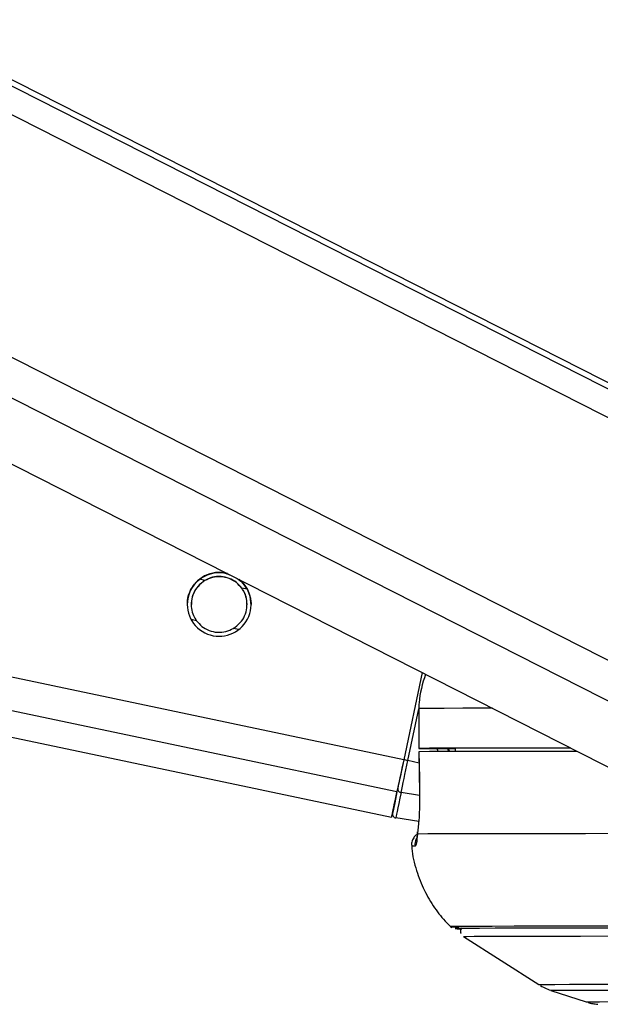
# Model space of a CAD drawing. Header units: millimetres. Extents: x 20 to 22981, y 40 to 19992.
# Tile 99 of 153: x 14747 to 14835, y 6410 to 6558. Entities that reach past the tile are written whole.
import ezdxf

# ---------------------------------------------------------------- set-up
doc = ezdxf.new("R2010")
doc.units = ezdxf.units.MM
doc.header["$LTSCALE"] = 2

msp = doc.modelspace()

# ---------------------------------------------------------------- linework, layer by layer
at = {"color": 7, "linetype": 'Continuous', "lineweight": 25}
for p, q in [((13973.88, 6612.47), (14803.11, 6437.9)), ((14507.07, 6612.47), (14841.22, 6442.67)), ((14862.95, 6489.45), (14620.87, 6612.47)), ((14807.69, 6459.7), (14804.93, 6446.56)), ((14807.69, 6459.7), (14804.93, 6446.56)), ((14807.18, 6454.28), (14807.18, 6448.28)), ((14807.18, 6454.28), (14807.2, 6454.28)), ((14807.2, 6454.28), (14807.19, 6448.28)), ((14809.18, 6448.27), (14812.65, 6448.27)), ((14812.65, 6448.28), (14812.66, 6447.8)), ((14807.21, 6447.78), (14807.29, 6441.61)), ((14807.23, 6447.78), (14807.22, 6447.78)), ((14807.31, 6441.61), (14807.29, 6441.61)), ((14807.19, 6437.26), (14803.73, 6437.8)), ((14813.94, 6419.96), (14825.24, 6412.72)), ((14827.07, 6411.85), (14832.4, 6410.11))]:
    msp.add_line(p, q, dxfattribs=at)
at = {"color": 8, "linetype": 'Continuous', "lineweight": 25}
for p, q in [((14803.91, 6441.74), (13992.9, 6612.47)), ((14804.93, 6446.56), (14016.82, 6612.47)), ((14855.59, 6445.26), (14526.55, 6612.47)), ((14858.58, 6449.9), (14538.66, 6612.47)), ((14866.8, 6482.22), (14610.49, 6612.47)), ((14866.16, 6486.86), (14618.97, 6612.47)), ((14775.02, 6473.57), (14774.25, 6473.73)), ((14781.36, 6472.24), (14780.56, 6472.41)), ((14773.74, 6467.5), (14772.93, 6467.67)), ((14780.09, 6466.16), (14779.28, 6466.33)), ((14805.55, 6446.43), (14807.18, 6454.21)), ((14811.61, 6448.27), (14811.8, 6447.8)), ((14807.23, 6446.07), (14805.55, 6446.43)), ((14807.31, 6441.17), (14804.54, 6441.63))]:
    msp.add_line(p, q, dxfattribs=at)
at = {"color": 8, "linetype": 'Continuous', "lineweight": 25, "flags": 128}
for points in [[(14818.29, 6454.32), (14817.24, 6454.32), (14813.84, 6454.31), (14811.03, 6454.3), (14808.81, 6454.29), (14807.2, 6454.28)], [(14825.24, 6412.72), (14825.37, 6412.73), (14826.18, 6412.74), (14827.68, 6412.75), (14829.89, 6412.76), (14832.79, 6412.77), (14836.36, 6412.78), (14840.58, 6412.78), (14845.43, 6412.79), (14850.88, 6412.79), (14856.9, 6412.79), (14863.47, 6412.79)], [(14827.07, 6411.85), (14827.21, 6411.86), (14828, 6411.87), (14829.49, 6411.88), (14831.66, 6411.89), (14834.52, 6411.9), (14838.04, 6411.9), (14842.2, 6411.91), (14846.98, 6411.91), (14852.35, 6411.92), (14858.29, 6411.92), (14864.77, 6411.92)], [(14832.4, 6410.11), (14832.44, 6410.12), (14833.06, 6410.13), (14834.38, 6410.14), (14836.4, 6410.15), (14839.1, 6410.16), (14842.47, 6410.16), (14846.48, 6410.17), (14851.13, 6410.17), (14856.37, 6410.18), (14862.18, 6410.18), (14868.53, 6410.18)]]:
    msp.add_lwpolyline(points, dxfattribs=at)
at = {"color": 7, "linetype": 'Continuous', "lineweight": 25, "flags": 128}
for points in [[(14807.19, 6448.28), (14807.18, 6448.28), (14807.26, 6448.28), (14807.42, 6448.28), (14807.67, 6448.28), (14807.98, 6448.28), (14808.35, 6448.28), (14808.75, 6448.28), (14809.18, 6448.27)], [(14830.07, 6448.33), (14825.74, 6448.33), (14821.21, 6448.32), (14817.24, 6448.32), (14813.83, 6448.31), (14811.02, 6448.3), (14808.8, 6448.29), (14807.19, 6448.28)], [(14830.1, 6448.32), (14829.23, 6448.32), (14825.32, 6448.31), (14821.86, 6448.31), (14818.85, 6448.3), (14816.31, 6448.29), (14814.24, 6448.29), (14812.65, 6448.28)], [(14831.05, 6447.83), (14830.72, 6447.83), (14825.69, 6447.83), (14821.19, 6447.82), (14817.24, 6447.82), (14813.85, 6447.81), (14811.05, 6447.8), (14808.83, 6447.79), (14807.22, 6447.78)], [(14807.22, 6447.78), (14807.28, 6443.78), (14807.31, 6441.61)], [(14804.93, 6446.56), (14804.78, 6445.85), (14804.63, 6445.16), (14804.49, 6444.48), (14804.36, 6443.84), (14804.23, 6443.23), (14804.11, 6442.68), (14804.01, 6442.17), (14803.91, 6441.74)], [(14804.93, 6446.56), (14804.79, 6445.93), (14804.66, 6445.31), (14804.54, 6444.7), (14804.42, 6444.13), (14804.3, 6443.58), (14804.2, 6443.08), (14804.1, 6442.64), (14804.02, 6442.24)], [(14804.54, 6441.63), (14804.63, 6442.07), (14804.73, 6442.57), (14804.85, 6443.12), (14804.98, 6443.72), (14805.11, 6444.37), (14805.25, 6445.04), (14805.4, 6445.73), (14805.55, 6446.43)], [(14803.24, 6438.52), (14803.25, 6438.58), (14803.29, 6438.76), (14803.35, 6439.06), (14803.44, 6439.48), (14803.55, 6440.01), (14803.68, 6440.65), (14803.84, 6441.39), (14804.02, 6442.24)], [(14803.91, 6441.74), (14803.57, 6440.09), (14803.32, 6438.89), (14803.16, 6438.15), (14803.11, 6437.9), (14803.16, 6438.14), (14803.19, 6438.3)], [(14804.54, 6441.63), (14804.35, 6440.76), (14804.19, 6439.99), (14804.05, 6439.33), (14803.94, 6438.79), (14803.85, 6438.36), (14803.79, 6438.05), (14803.75, 6437.87), (14803.73, 6437.8)], [(14807.01, 6435.38), (14807.01, 6435.7), (14807.02, 6435.73)], [(14838.44, 6435.44), (14832.26, 6435.43), (14826.69, 6435.43), (14821.73, 6435.42), (14817.42, 6435.42), (14813.78, 6435.41), (14810.82, 6435.4), (14808.56, 6435.39), (14807.01, 6435.38)], [(14852.99, 6421.51), (14847.25, 6421.51), (14840.93, 6421.51), (14835.17, 6421.51), (14830.01, 6421.5), (14825.45, 6421.5), (14821.53, 6421.49), (14818.26, 6421.48), (14815.66, 6421.47), (14813.74, 6421.46), (14812.52, 6421.45), (14812, 6421.44), (14812.17, 6421.42), (14813.05, 6421.41), (14813.21, 6421.41)], [(14854.59, 6421.23), (14847.7, 6421.22), (14841.36, 6421.22), (14835.58, 6421.22), (14830.4, 6421.21), (14825.85, 6421.21), (14821.94, 6421.2), (14818.7, 6421.19), (14816.14, 6421.18), (14814.28, 6421.17), (14813.13, 6421.16), (14812.68, 6421.15), (14812.95, 6421.13), (14813.66, 6421.12)], [(14854.72, 6421.22), (14847.84, 6421.22), (14841.5, 6421.22), (14835.73, 6421.22), (14830.56, 6421.21), (14826.01, 6421.21), (14822.11, 6421.2), (14818.87, 6421.19), (14816.32, 6421.18), (14814.46, 6421.17), (14813.31, 6421.16), (14812.86, 6421.15), (14813.13, 6421.13), (14813.68, 6421.12)], [(14813.94, 6419.97), (14813.94, 6419.97), (14814.38, 6419.98), (14815.53, 6419.99), (14817.37, 6420), (14819.91, 6420.01), (14823.12, 6420.02), (14826.99, 6420.03), (14831.51, 6420.03), (14836.64, 6420.04), (14842.36, 6420.04), (14848.66, 6420.04), (14855.48, 6420.04)]]:
    msp.add_lwpolyline(points, dxfattribs=at)
at = {"color": 7, "linetype": 'Continuous', "lineweight": 25}
for centre, radius, start, end in [((14777.15, 6469.96), 4.8, 75.0496, 51.075), ((14780.27, 6327.16), 121.92, 78.0352, 78.3318), ((14804.58, 6442.19), 0.56, 174.677, 265.7687), ((14803.83, 6438.4), 0.6, 168.112, 261.112)]:
    msp.add_arc(centre, radius, start, end, dxfattribs=at)
at = {"color": 8, "linetype": 'Continuous', "lineweight": 25}
for centre, radius, start, end in [((14806.51, 6429.41), 4.15, 88.3223, 95.2824), ((14808.63, 6433.77), 2.01, 154.3885, 186.1227)]:
    msp.add_arc(centre, radius, start, end, dxfattribs=at)
msp.add_ellipse((14817.03, 6450.32), major_axis=(-4.83, 5.58), ratio=0.999929, start_param=1.138397, end_param=1.206306, dxfattribs=at)
at = {"color": 7, "linetype": 'Continuous', "lineweight": 25}
for points, knots in [([(14773.98, 6473.56), (14774.33, 6473.82), (14775.02, 6474.34), (14776.4, 6474.75), (14777.69, 6474.81), (14778.44, 6474.53), (14778.73, 6474.42)], [0, 0, 0, 0, 0.272268, 0.544122, 0.824135, 1, 1, 1, 1]), ([(14772.4, 6469.95), (14772.39, 6470.17), (14772.36, 6470.79), (14772.68, 6471.81), (14773.24, 6472.83), (14773.74, 6473.31), (14773.98, 6473.56)], [0, 0, 0, 0, 0.154196, 0.450824, 0.727824, 1, 1, 1, 1]), ([(14775.02, 6473.57), (14774.65, 6473.31), (14773.97, 6472.82), (14773.27, 6471.7), (14772.93, 6470.51), (14772.95, 6469.32), (14773.23, 6468.3), (14773.58, 6467.75), (14773.74, 6467.5)], [0, 0, 0, 0, 0.204636, 0.376335, 0.548834, 0.703363, 0.864285, 1, 1, 1, 1]), ([(14775.02, 6473.54), (14774.65, 6473.28), (14773.97, 6472.79), (14773.28, 6471.67), (14772.95, 6470.68), (14772.98, 6470.1), (14772.99, 6469.93)], [0, 0, 0, 0, 0.33046, 0.607732, 0.886295, 1, 1, 1, 1]), ([(14780.56, 6472.41), (14780.31, 6472.71), (14779.8, 6473.3), (14778.68, 6473.93), (14777.43, 6474.21), (14776.11, 6474.1), (14775.38, 6473.75), (14775.02, 6473.57)], [0, 0, 0, 0, 0.196452, 0.39265, 0.593358, 0.798818, 1, 1, 1, 1]), ([(14780.56, 6472.38), (14780.31, 6472.68), (14779.8, 6473.27), (14778.68, 6473.9), (14777.43, 6474.18), (14776.11, 6474.07), (14775.38, 6473.72), (14775.02, 6473.54)], [0, 0, 0, 0, 0.1964524, 0.3926501, 0.5933582, 0.7988178, 1, 1, 1, 1]), ([(14779.83, 6473.86), (14780.09, 6473.69), (14780.76, 6473.26), (14781.24, 6472.51), (14781.47, 6472.05), (14781.51, 6471.97)], [0, 0, 0, 0, 0.340609, 0.896709, 1, 1, 1, 1]), ([(14779.28, 6466.33), (14779.65, 6466.6), (14780.33, 6467.08), (14781.04, 6468.2), (14781.37, 6469.39), (14781.35, 6470.58), (14781.07, 6471.6), (14780.72, 6472.15), (14780.56, 6472.41)], [0, 0, 0, 0, 0.204636, 0.376335, 0.548834, 0.703363, 0.864285, 1, 1, 1, 1]), ([(14781.32, 6469.92), (14781.32, 6470.12), (14781.34, 6470.72), (14781.06, 6471.57), (14780.72, 6472.12), (14780.56, 6472.38)], [0, 0, 0, 0, 0.220923, 0.643562, 1, 1, 1, 1]), ([(14781.51, 6471.97), (14781.59, 6471.78), (14781.75, 6471.39), (14781.9, 6470.73), (14781.97, 6470.24), (14781.95, 6469.98), (14781.95, 6469.95)], [0, 0, 0, 0, 0.317052, 0.641344, 0.95892, 1, 1, 1, 1]), ([(14773.74, 6467.5), (14774, 6467.2), (14774.5, 6466.6), (14775.62, 6465.97), (14776.88, 6465.7), (14778.19, 6465.8), (14778.92, 6466.16), (14779.28, 6466.33)], [0, 0, 0, 0, 0.1964524, 0.3926501, 0.5933582, 0.7988178, 1, 1, 1, 1]), ([(14808.21, 6459.44), (14807.76, 6458.02), (14807.23, 6456.32), (14807.21, 6454.56), (14807.2, 6454.28)], [0, 0, 0, 0, 0.838414, 1, 1, 1, 1]), ([(14807.31, 6441.61), (14807.31, 6441.07), (14807.32, 6439.64), (14807.23, 6437.44), (14807.09, 6436.01), (14807.01, 6435.42), (14807.01, 6435.38)], [0, 0, 0, 0, 0.220493, 0.593656, 0.970348, 1, 1, 1, 1]), ([(14807.06, 6435.45), (14806.91, 6435.34), (14806.58, 6435.1), (14806.24, 6434.52), (14806.07, 6433.95), (14806.15, 6433.6), (14806.17, 6433.49)], [0, 0, 0, 0, 0.2537508, 0.5403772, 0.8530075, 1, 1, 1, 1]), ([(14807.01, 6435.38), (14806.95, 6434.87), (14806.83, 6433.83), (14806.7, 6433.65), (14806.63, 6433.55)], [0, 0, 0, 0, 0.485349, 1, 1, 1, 1]), ([(14807.02, 6435.73), (14807, 6435.59), (14806.93, 6435.09), (14806.88, 6434.73), (14806.83, 6434.52), (14806.84, 6434.56), (14806.84, 6434.56)], [0, 0, 0, 0, 0.205758, 0.716475, 0.999987, 1, 1, 1, 1]), ([(14806.16, 6433.53), (14806.16, 6433.43), (14806.19, 6432.19), (14806.8, 6429.93), (14807.93, 6426.91), (14809.51, 6424.29), (14810.93, 6422.42), (14811.91, 6421.54), (14812.17, 6421.3)], [0, 0, 0, 0, 0.021633, 0.266277, 0.497286, 0.716241, 0.923741, 1, 1, 1, 1]), ([(14813.6, 6421.27), (14813.58, 6421.24), (14813.5, 6421.11), (14813.46, 6420.81), (14813.49, 6420.54), (14813.55, 6420.43), (14813.55, 6420.42)], [0, 0, 0, 0, 0.133145, 0.549033, 0.983521, 1, 1, 1, 1]), ([(14825.51, 6412.57), (14825.8, 6412.41), (14826.37, 6412.07), (14826.99, 6411.88), (14827.3, 6411.78)], [0, 0, 0, 0, 0.503236, 1, 1, 1, 1]), ([(14832.71, 6410.02), (14832.75, 6410.01), (14833.04, 6409.91), (14833.49, 6409.83), (14833.93, 6409.77), (14834.08, 6409.75), (14834.15, 6409.75)], [0, 0, 0, 0, 0.057869, 0.474966, 0.752506, 1, 1, 1, 1])]:
    msp.add_open_spline(points, degree=3, knots=knots, dxfattribs=at)
at = {"color": 8, "linetype": 'Continuous', "lineweight": 25}
msp.add_open_spline([(14811.79, 6447.8), (14811.73, 6447.87), (14811.62, 6448.01), (14811.59, 6448.19), (14811.58, 6448.27)], degree=3, knots=[0, 0, 0, 0, 0.514526, 1, 1, 1, 1], dxfattribs=at)

doc.saveas('drawing.dxf')
